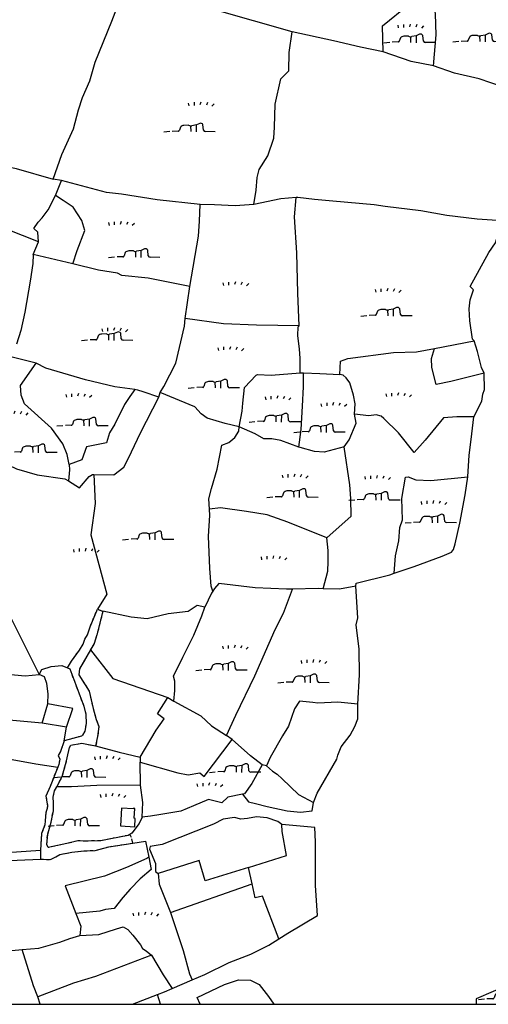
# Model space of a CAD drawing. Extents: x 119999 to 6050531, y -19778 to 3735158.
# Tile 48 of 66: x 2970357 to 3274803, y 307000 to 946272. Entities that reach past the tile are written whole.
import ezdxf

# ---------------------------------------------------------------- set-up
doc = ezdxf.new("R2010")
doc.units = 0
doc.header["$LTSCALE"] = 20
doc.linetypes.add('PECK', pattern=[0.2, 0.1, -0.1])
for name, color, linetype in [('90 - SITE GENERALLY', 2, 'Continuous'), ('BDY_RIGHT', 7, 'Continuous'), ('BLD_OTL_S', 1, 'Continuous'), ('GEN_LIN_D', 3, 'Continuous'), ('LAND_SYMB', 6, 'Continuous'), ('LEGEND', 7, 'Continuous'), ('ROADS', 7, 'Continuous'), ('ROADS_PCK', 7, 'PECK'), ('TOWNLAND', 7, 'Continuous')]:
    doc.layers.add(name, color=color, linetype=linetype)

# ---------------------------------------------------------------- blocks, each defined once
blk = doc.blocks.new('27', base_point=(148.352383, 311.221979))
for p, q in [((144.718675, 312.424787), (144.918538, 311.52541)), ((146.584048, 312.69127), (146.584048, 311.691962)), ((148.815833, 312.75789), (148.51604, 311.858512)), ((150.980998, 312.591337), (150.581275, 311.791892)), ((153.112853, 312.158305), (152.413338, 311.45879))]:
    blk.add_line(p, q)
blk = doc.blocks.new('18', base_point=(149.823604, 306.757323))
for p, q in [((145.581087, 307.117872), (143.701788, 307.040715)), ((146.347136, 308.425416), (145.99029, 307.41548)), ((148.996617, 308.99583), (147.483809, 308.977919)), ((151.504186, 309.112944), (150.029956, 308.875961)), ((152.588503, 309.622735), (151.504186, 309.112944)), ((153.825754, 307.385168), (153.654909, 309.232814)), ((157.628441, 306.907067), (154.420957, 306.980091))]:
    blk.add_line(p, q)
for points in [[(142.887517, 306.949779), (140.955863, 306.772041)], [(149.795002, 306.957816), (149.750465, 308.830198)], [(151.531299, 306.875134), (151.568881, 309.197758)]]:
    blk.add_lwpolyline(points)
for centre, radius, start, end in [((145.690219, 307.325089), 0.234198, 242.226335, 329.058742), ((144.892203, 307.803472), 1.164617, 329.058742, 340.539878), ((147.625971, 307.239947), 1.743776, 94.676255, 137.169751), ((149.663992, 310.235052), 1.407501, 241.695618, 285.070649), ((152.893817, 308.804515), 0.873327, 29.368325, 110.462781), ((154.436028, 307.642057), 0.662138, 202.828242, 268.695785)]:
    blk.add_arc(centre, radius, start, end)
blk = doc.blocks.new('1586')
at = {"layer": 'BDY_RIGHT'}
blk.add_lwpolyline([(122787.55, 307557.1), (122807.9, 307550.12), (122832.48, 307546.04), (122848.01, 307542.61), (122872.04, 307535.78)], dxfattribs=at)
at = {"layer": 'BLD_OTL_S'}
blk.add_lwpolyline([(122916.53, 307127.42), (122915.8, 307115.82), (122925.11, 307115.23), (122925.46, 307120.74), (122924.69, 307120.79), (122925.09, 307127.06), (122924.05, 307127.13), (122924.03, 307126.94), (122916.53, 307127.42)], dxfattribs=at)
at = {"layer": 'GEN_LIN_D'}
for p, q in [((122877.5, 307534.8), (122872.04, 307535.78)), ((122873.56, 307525.1), (122877.5, 307534.8)), ((122859.06, 307486.78), (122862.49, 307494.99)), ((122884.82, 307480.67), (122859.06, 307486.78)), ((122957.91, 307445.22), (122960.88, 307465.94)), ((123119.78, 307425.8), (123145.59, 307430.78)), ((122861.16, 307416.16), (122845.4, 307420.11)), ((123032.53, 307409.99), (123034.71, 307409.92)), ((122940.83, 307394.2), (122941.52, 307397.29)), ((122841.12, 307257.74), (122862.91, 307214.19)), ((122900.88, 307256.56), (122903.58, 307255.53)), ((122903.58, 307255.53), (122904.39, 307255.23)), ((122946.59, 307199.22), (122950.6, 307196.81)), ((122864.93, 307182.58), (122868.62, 307195.04)), ((122880.83, 307179.98), (122864.93, 307182.58)), ((122879.15, 307171.05), (122880.83, 307179.98)), ((122988.32, 307171.9), (122984.73, 307174.61)), ((122928.68, 307160.38), (122928.68, 307157.3)), ((122928.91, 307142.25), (122928.68, 307157.3)), ((123010.69, 307154.82), (123007.94, 307155.44)), ((122923.9, 307104.59), (122923.14, 307107.47)), ((123001.38, 307078.3), (122999.08, 307088.82)), ((122948.32, 307059.6), (123001.38, 307078.3)), ((122949.37, 307010.25), (122962.44, 307015.81)), ((122863.7, 307000), (122862.11, 307004.82)), ((122923.6, 307000), (122939.82, 307006.35)), ((122941.87, 307000), (122939.82, 307006.35))]:
    blk.add_line(p, q, dxfattribs=at)
for points in [[(122872.04, 307535.78), (122877.71, 307551.73), (122885.23, 307568.35), (122888.53, 307580.85), (122891.14, 307588.83), (122895.88, 307599.5), (122899.43, 307611.74), (122910.15, 307638.34), (122918.39, 307659.99)], [(123086.48, 307618.31), (123086.02, 307635.19), (123103.21, 307649.11), (123118.79, 307656.17)], [(123119.21, 307609.35), (123120.99, 307629.42), (123120.42, 307643.08), (123118.79, 307656.17)], [(123027.38, 307631.41), (122977.18, 307645.65), (122947.02, 307651.45)], [(123002.47, 307519.33), (123003.97, 307528.56), (123004.71, 307536.8), (123005.96, 307541.9), (123011.62, 307550.92), (123015.43, 307562.27), (123015.94, 307569.44), (123016.31, 307584.34), (123020.03, 307600.87), (123025.3, 307605.96), (123025.42, 307618.01), (123027.38, 307631.41)], [(123086.48, 307618.31), (123071.86, 307621.53), (123054.24, 307625.55), (123027.38, 307631.41)], [(123119.21, 307609.35), (123104.71, 307612.12), (123086.48, 307618.31)], [(123171.6, 307593.12), (123148.84, 307600.88), (123132.76, 307604.56), (123119.21, 307609.35)], [(122787.55, 307557.1), (122807.9, 307550.12), (122832.48, 307546.04), (122848.01, 307542.61), (122872.04, 307535.78)], [(122967.62, 307519.37), (122939.76, 307522.32), (122916.56, 307526.08), (122906.75, 307527), (122877.5, 307534.8)], [(122862.49, 307494.99), (122821.95, 307511.13), (122806.15, 307516.97), (122802.45, 307516.51), (122775.92, 307529.77)], [(122862.49, 307494.99), (122862.14, 307501.33), (122859.65, 307503.63), (122862.31, 307507.88), (122864.92, 307510.52), (122868.94, 307515.81), (122873.56, 307525.1)], [(122884.82, 307480.67), (122887.66, 307489.48), (122892.69, 307502.49), (122890.78, 307508.92), (122885.14, 307517.64), (122878.56, 307521.95), (122873.56, 307525.1)], [(123029.95, 307523.86), (123020.05, 307522.86), (123002.47, 307519.33)], [(123032.02, 307440.6), (123031.13, 307461.62), (123030.47, 307487.94), (123028.92, 307511.26), (123029.95, 307523.86)], [(123163.8, 307508.67), (123147.64, 307509.82), (123127.77, 307512.17), (123110.97, 307515.15), (123087.83, 307517.89), (123080.72, 307519.04), (123053.85, 307521.34), (123041.92, 307522.45), (123031.15, 307523.77), (123029.95, 307523.86)], [(122960.88, 307465.94), (122966.47, 307498.71), (122967.14, 307508.55), (122967.62, 307519.37)], [(123002.47, 307519.33), (122990.34, 307518.45), (122977.01, 307519.07), (122967.62, 307519.37)], [(123145.59, 307430.78), (123144.51, 307431.87), (123142.85, 307443.79), (123142.42, 307451.65), (123142.92, 307457.44), (123145.21, 307463.92), (123142.98, 307466.03), (123155.07, 307488.02), (123159.38, 307494.42), (123163.8, 307508.67)], [(122859.06, 307486.78), (122858.82, 307480.98), (122857.07, 307469.42), (122853.7, 307449.34), (122851.19, 307437.56), (122848.21, 307428.6)], [(122960.88, 307465.94), (122933.74, 307471.52), (122916.62, 307473.25), (122913.9, 307474.62), (122901.6, 307476.66), (122884.82, 307480.67)], [(122941.52, 307397.29), (122943.93, 307401.07), (122951.7, 307416.22), (122957.44, 307440.19), (122957.91, 307445.22)], [(123032.02, 307440.6), (123004.3, 307440.9), (122982.77, 307441.82), (122957.91, 307445.22)], [(123032.53, 307409.99), (123032.66, 307419.59), (123032.14, 307425.43), (123031, 307434.32), (123031.2, 307439.89), (123032.02, 307440.6)], [(123058.24, 307408.91), (123058.85, 307417.48), (123063.47, 307419.21), (123093.21, 307423.12), (123108.21, 307423.52), (123119.78, 307425.8)], [(123152.04, 307409.78), (123130.48, 307404.46), (123120.9, 307402.49), (123118.08, 307413.48), (123117.94, 307419.27), (123119.78, 307425.8)], [(123152.04, 307409.78), (123150.42, 307413.39), (123147.83, 307423.86), (123145.59, 307430.78)], [(122882.42, 307350.55), (122881.17, 307356.93), (122878.43, 307363.87), (122871.02, 307374.04), (122853.49, 307389.94), (122851.27, 307395.5), (122850.95, 307401.68), (122861.16, 307416.16)], [(122925.14, 307399.07), (122912.27, 307400.98), (122893.06, 307405.47), (122867.45, 307413.08), (122861.16, 307416.16)], [(122992.88, 307375), (122994.81, 307385.03), (122995.29, 307390.32), (122996.47, 307400.38), (123003.88, 307408.41), (123004.93, 307408.85), (123013.64, 307408.54), (123032.53, 307409.99)], [(123031.75, 307361.74), (123033.14, 307373.16), (123034.1, 307388.37), (123034.72, 307400.85), (123034.71, 307409.92)], [(123034.71, 307409.92), (123045.24, 307409.55), (123058.24, 307408.91)], [(123067.93, 307383.22), (123068.3, 307389.78), (123067.28, 307395.39), (123064.84, 307403.58), (123062.44, 307406.71), (123060.44, 307408.44), (123058.24, 307408.91)], [(123145.3, 307381.5), (123150.52, 307391.65), (123151.34, 307396.19), (123152.35, 307399.15), (123152.04, 307409.78)], [(122925.14, 307399.07), (122921.92, 307394.66), (122918.42, 307389.49), (122912.07, 307376.61), (122908.8, 307370.94), (122906.76, 307364.45), (122893.76, 307361.96), (122890.63, 307353.5), (122882.42, 307350.55)], [(122898.59, 307344.02), (122911.45, 307343.78), (122917.98, 307348.81), (122921, 307354.5), (122928.77, 307371.11), (122940.83, 307394.2)], [(122940.83, 307394.2), (122930.64, 307397.58), (122927.14, 307398.66), (122925.14, 307399.07)], [(122992.88, 307375), (122983.88, 307377.16), (122972.24, 307380.52), (122968.3, 307383.41), (122964.18, 307388), (122941.52, 307397.29)], [(123061.08, 307362.02), (123064.4, 307366.43), (123068.96, 307377.37), (123067.93, 307383.22)], [(123145.3, 307381.5), (123134.43, 307381.43), (123125.72, 307380.88), (123113.83, 307366.3), (123106.67, 307358.34), (123096.38, 307371.01), (123086.87, 307380.41), (123085.15, 307381.75), (123081.91, 307382.64), (123077.08, 307382.08), (123067.93, 307383.22)], [(123141.56, 307342.47), (123142.3, 307356.51), (123143.66, 307366.65), (123145.3, 307381.5)], [(122973.7, 307321.45), (122973.23, 307328.29), (122974.99, 307334.97), (122978.69, 307347.46), (122981.76, 307363.07), (122986.13, 307364.75), (122990.04, 307368.02), (122992.76, 307372.13), (122992.88, 307375)], [(123031.75, 307361.74), (123019.98, 307366.05), (123014.16, 307367.05), (123009.04, 307367.19), (123003.39, 307370.41), (122992.88, 307375)], [(123061.08, 307362.02), (123048.2, 307358.49), (123041.88, 307358.98), (123032.49, 307361.45), (123031.75, 307361.74)], [(123050, 307302.83), (123065.75, 307316.83), (123065.48, 307328.47), (123064.84, 307337.35), (123061.08, 307362.02)], [(122838.76, 307352.13), (122848.32, 307347.57), (122861.66, 307343.87), (122879.78, 307341.22), (122882.04, 307339.97)], [(122882.42, 307350.55), (122882.77, 307347), (122882.04, 307339.97)], [(122882.04, 307339.97), (122889.11, 307335.36), (122895.48, 307342.68), (122897.71, 307344.04), (122898.59, 307344.02)], [(122898.59, 307344.02), (122899.29, 307325.07), (122896.67, 307304.71), (122906.94, 307266.35), (122900.88, 307256.56)], [(123093.74, 307279.9), (123106.58, 307284.25), (123124.83, 307291), (123130.97, 307293.59), (123132.16, 307295.3), (123133.34, 307299.07), (123136.35, 307312.41), (123139.85, 307330.7), (123141.56, 307342.47)], [(123093.74, 307279.9), (123094.54, 307291.18), (123096.71, 307300.93), (123097.36, 307309.47), (123099.04, 307314.61), (123098.64, 307328.44), (123100.96, 307342.29), (123102.67, 307342.47), (123107.81, 307340.45), (123117.37, 307340.15), (123141.56, 307342.47)], [(122975.81, 307268.18), (122974.77, 307271.59), (122973.87, 307283.03), (122973.09, 307303.87), (122973.78, 307317.4), (122973.7, 307321.45)], [(123050, 307302.83), (123024.66, 307313.11), (123011.21, 307317.85), (122997.81, 307319.99), (122980.72, 307322.3), (122973.7, 307321.45)], [(123047.59, 307269.82), (123050.44, 307281.28), (123050.75, 307287.43), (123050.67, 307294.71), (123050, 307302.83)], [(123068.84, 307271.54), (123068.88, 307273.48), (123090.72, 307278.88), (123093.74, 307279.9)], [(123027.66, 307269.53), (123023.74, 307269.45), (123003.4, 307270.4), (122979.76, 307273.16), (122976.93, 307269.92), (122975.81, 307268.18)], [(122975.81, 307268.18), (122975.06, 307267), (122970.66, 307257.76)], [(122984.73, 307174.61), (122990.84, 307187.76), (123003.03, 307213.28), (123016.35, 307243.28), (123021.76, 307253.89), (123027.66, 307269.53)], [(123047.59, 307269.82), (123044.24, 307269.89), (123027.66, 307269.53)], [(123068.84, 307271.54), (123058.08, 307269.61), (123047.59, 307269.82)], [(123070.02, 307194.9), (123071.05, 307213.97), (123070.99, 307230.66), (123069, 307246.32), (123070.07, 307250.92), (123068.84, 307271.54)], [(122881.32, 307218.49), (122884.06, 307222.75), (122889.12, 307229.98), (122891.65, 307233.81), (122892.69, 307237), (122894.38, 307239.98), (122896.05, 307245.08), (122900.88, 307256.56)], [(122904.39, 307255.23), (122900.53, 307239.83), (122898.68, 307234.19), (122896.39, 307230.23)], [(122970.66, 307257.76), (122965.7, 307258.93), (122959.74, 307255.14), (122946.76, 307253.54), (122933.28, 307250.24), (122922.86, 307251.38), (122904.39, 307255.23)], [(122950.6, 307196.81), (122951.25, 307203.82), (122951.05, 307209.8), (122950.35, 307213.04), (122956.28, 307225.37), (122963.39, 307239.58), (122968.79, 307252.25), (122970.66, 307257.76)], [(122896.39, 307230.23), (122889.19, 307217.74), (122888.69, 307213.81), (122895.57, 307203.25), (122898.02, 307192.16), (122900.1, 307184.99), (122901.83, 307180.39), (122901.01, 307173.89), (122899.67, 307167.73)], [(122896.39, 307230.23), (122910.87, 307211.64), (122946.59, 307199.22)], [(122785.09, 307217.36), (122808.9, 307216), (122837.94, 307214.77), (122853.84, 307213.31), (122862.91, 307214.19)], [(122862.91, 307214.19), (122864.7, 307217.31), (122870.73, 307219.36), (122877.73, 307219.91), (122881.32, 307218.49)], [(122881.32, 307218.49), (122882.86, 307217.88), (122892.03, 307193.49), (122893.42, 307188.2), (122893.45, 307182.4), (122892.79, 307177.27), (122891.26, 307174.7), (122890.49, 307174.11), (122879.15, 307171.05)], [(122868.62, 307195.04), (122868.77, 307201.56), (122867.89, 307208.22), (122866.53, 307212.68), (122862.91, 307214.19)], [(122928.68, 307160.38), (122939.09, 307178), (122944.24, 307185.41), (122939.82, 307188.63), (122946.59, 307199.22)], [(122950.6, 307196.81), (122968.09, 307187.19), (122974.95, 307180.73), (122984.73, 307174.61)], [(123070.02, 307194.9), (123057.11, 307196.14), (123044.12, 307195.57), (123040.72, 307196.03), (123032.17, 307196.89), (123028.94, 307191.91), (123024.91, 307180.51), (123020.99, 307174.28), (123013.19, 307160.23), (123010.69, 307154.82)], [(122864.93, 307182.58), (122836.2, 307185.03), (122811.62, 307186.93), (122812.54, 307190.93), (122786.39, 307192.49)], [(122880.83, 307179.98), (122884.87, 307191.95), (122868.62, 307195.04)], [(123041.29, 307131.04), (123043.71, 307137.03), (123056.37, 307159.22), (123057.09, 307161.69), (123059.12, 307167.17), (123065.06, 307174.72), (123068.11, 307180.37), (123069.97, 307185.33), (123070.02, 307194.9)], [(122879.15, 307171.05), (122876.79, 307164.04), (122875.44, 307161.64), (122876.47, 307159.25), (122875.81, 307155.66), (122875.1, 307153.93)], [(122928.68, 307157.3), (122953.05, 307150.21), (122959.86, 307149.02), (122967.37, 307150.18), (122970.25, 307147.87), (122988.32, 307171.9)], [(123007.94, 307155.44), (123000.38, 307161.37), (122988.32, 307171.9)], [(122771.49, 307160.6), (122783.86, 307162.07), (122790.19, 307160.39), (122798.22, 307160.43), (122805.23, 307160.12), (122810.52, 307161.51), (122822.82, 307159.36), (122824.04, 307163.65), (122841.05, 307159.65), (122845.57, 307158.96), (122860.94, 307156.11), (122875.1, 307153.93)], [(122874.46, 307141.11), (122877.96, 307147.93), (122880.82, 307158.02), (122882.66, 307166.74), (122883.67, 307168.28), (122890.84, 307169.51), (122899.67, 307167.73)], [(122899.67, 307167.73), (122914.89, 307163.7), (122928.68, 307160.38)], [(122875.1, 307153.93), (122870.06, 307141.45), (122867.36, 307135.12), (122868.41, 307128.8), (122868.08, 307126.41), (122867.24, 307124.36), (122866.76, 307116.5), (122864.57, 307110.85), (122863.85, 307100.1)], [(123007.94, 307155.44), (123001.16, 307143.38), (122996.41, 307136.69), (122995.19, 307136.46)], [(123010.69, 307154.82), (123014.59, 307151.37), (123017.54, 307149.48), (123020.78, 307146.49), (123031.39, 307136.25), (123041.29, 307131.04)], [(122921.88, 307110.28), (122920.85, 307109.69), (122902.93, 307106.19), (122893.7, 307105.97), (122888.06, 307106.12), (122881.07, 307104.38), (122868.78, 307101.76), (122867.91, 307103.8), (122868.57, 307110.47), (122870.75, 307118.34), (122872.25, 307125.69), (122872.4, 307130.65), (122872.21, 307134.4), (122873.05, 307138.51), (122874.46, 307141.11)], [(122928.91, 307142.25), (122900.38, 307142.11), (122883.98, 307141.18), (122874.46, 307141.11)], [(122929.85, 307121.52), (122930.28, 307130.96), (122928.91, 307142.25)], [(122995.19, 307136.46), (122985.48, 307134.59), (122981.74, 307130.81), (122973.02, 307132.99), (122963.3, 307128.85), (122954.95, 307125.39), (122942.14, 307123.28), (122935.31, 307122.05), (122929.85, 307121.52)], [(122995.19, 307136.46), (122999.04, 307131.55), (123003.51, 307130.3), (123011.15, 307128.42), (123024.1, 307125.51), (123032.81, 307124.71), (123040.3, 307125.52), (123041.29, 307131.04)], [(122929.85, 307121.52), (122927.99, 307117.41), (122923.23, 307111.06), (122921.88, 307110.28)], [(123020.57, 307116.68), (123018, 307118.63), (123011.16, 307121.16), (123004.15, 307121.81), (122998.34, 307120.59), (122994.07, 307120.23), (122989.97, 307121.23), (122982.46, 307120.17), (122976.32, 307116.9), (122942.9, 307103.76), (122935.22, 307102.36), (122934.71, 307100.65), (122938.51, 307091.44), (122938.54, 307086.14), (122940.28, 307084.96)], [(122999.08, 307088.82), (123023.67, 307096.64), (123020.78, 307112.18), (123020.57, 307116.68)], [(123018.64, 307042.45), (123024.49, 307046.22), (123043.77, 307057.62), (123042.62, 307077.23), (123042.49, 307105.45), (123042.12, 307114.82), (123020.57, 307116.68)], [(122792.23, 307096.29), (122806.12, 307097.92), (122848.37, 307098.93), (122863.85, 307100.1)], [(122863.84, 307094.23), (122870.28, 307093.93), (122873.86, 307095.65), (122876.42, 307097.2), (122884.27, 307098.78), (122892.12, 307099.67), (122899.3, 307099.87), (122908.17, 307102.31), (122923.9, 307104.59)], [(122923.9, 307104.59), (122932.07, 307105.83), (122934.34, 307095.59)], [(122834.12, 307092.78), (122848.71, 307093.56), (122863.84, 307094.23)], [(122934.34, 307095.59), (122933.05, 307094.77), (122919.75, 307088.9), (122905.43, 307083.19), (122880, 307076.92), (122886.8, 307058.99)], [(122934.34, 307095.59), (122935.84, 307087.42), (122928.72, 307081.39), (122922.17, 307074.85), (122917.38, 307069.24), (122911.78, 307062.14), (122906.2, 307061.62), (122902.51, 307060.43), (122886.8, 307058.99)], [(122999.08, 307088.82), (122970.91, 307080.14), (122966.92, 307093.45), (122940.28, 307084.96)], [(122940.28, 307084.96), (122941.01, 307078.11), (122948.32, 307059.6)], [(123018.64, 307042.45), (123008.09, 307070.25), (123003.31, 307069.2), (123001.38, 307078.3)], [(122886.8, 307058.99), (122890.03, 307050.66), (122889.36, 307044.73)], [(122948.32, 307059.6), (122956.54, 307034.97), (122960.78, 307019.88), (122962.44, 307015.81)], [(122889.36, 307044.73), (122901.75, 307045.38), (122913.35, 307049.02), (122917.62, 307050.24), (122920.56, 307048.63), (122923.95, 307044.95), (122928.74, 307038.68), (122930.16, 307036.34), (122932.56, 307034.76), (122936.03, 307031.8)], [(122852.03, 307035.57), (122862.79, 307036.53), (122876.49, 307040.31), (122882.97, 307042.73), (122889.36, 307044.73)], [(122962.44, 307015.81), (122970.65, 307019.35), (122986.48, 307027.08), (123000.63, 307032.61), (123012.22, 307038.31), (123018.64, 307042.45)], [(122834.54, 307034.28), (122836.17, 307033.97), (122852.03, 307035.57)], [(122862.11, 307004.82), (122859.31, 307011.93), (122852.03, 307035.57)], [(122936.03, 307031.8), (122899.57, 307018.16), (122885.23, 307013.71), (122862.11, 307004.82)], [(122936.03, 307031.8), (122943.59, 307019.2), (122949.37, 307010.25)], [(123179.68, 307020.07), (123174.47, 307016.24), (123168.95, 307013.03), (123146.89, 307003.5), (123146.88, 307000)], [(122939.82, 307006.35), (122944.53, 307008.19), (122949.37, 307010.25)], [(122967.5, 307000), (122965.72, 307004.42), (122983.5, 307012.76), (122992.52, 307015.9), (123000.26, 307015.68), (123005.96, 307012.87), (123011.93, 307005.15), (123015.43, 307000)]]:
    blk.add_lwpolyline(points, dxfattribs=at)
at = {"layer": 'LEGEND'}
for p, q in [((122808.81, 307000), (122863.7, 307000)), ((122863.7, 307000), (122923.6, 307000)), ((122923.6, 307000), (122941.87, 307000)), ((122941.87, 307000), (122967.5, 307000)), ((122967.5, 307000), (123015.43, 307000)), ((123015.43, 307000), (123146.88, 307000)), ((123146.88, 307000), (123174.49, 307000))]:
    blk.add_line(p, q, dxfattribs=at)
at = {"layer": 'ROADS'}
for p, q in [((122863.85, 307100.1), (122863.84, 307097.12)), ((122863.84, 307097.12), (122863.84, 307094.23))]:
    blk.add_line(p, q, dxfattribs=at)
for points in [[(122792.23, 307096.29), (122806.12, 307097.92), (122848.37, 307098.93), (122863.85, 307100.1)], [(122834.12, 307092.78), (122848.71, 307093.56), (122863.84, 307094.23)]]:
    blk.add_lwpolyline(points, dxfattribs=at)
at = {"layer": 'ROADS_PCK'}
for p, q in [((122900.88, 307256.56), (122903.58, 307255.53)), ((122903.58, 307255.53), (122904.39, 307255.23)), ((122921.88, 307110.28), (122923.14, 307107.47)), ((122923.9, 307104.59), (122923.14, 307107.47)), ((122863.85, 307100.1), (122863.84, 307097.12)), ((122863.84, 307097.12), (122863.84, 307094.23))]:
    blk.add_line(p, q, dxfattribs=at)
for points in [[(122881.32, 307218.49), (122884.06, 307222.75), (122889.12, 307229.98), (122891.65, 307233.81), (122892.69, 307237), (122894.38, 307239.98), (122896.05, 307245.08), (122900.88, 307256.56)], [(122904.39, 307255.23), (122900.53, 307239.83), (122898.68, 307234.19), (122896.39, 307230.23)], [(122896.39, 307230.23), (122889.19, 307217.74), (122888.69, 307213.81), (122895.57, 307203.25), (122898.02, 307192.16), (122900.1, 307184.99), (122901.83, 307180.39), (122901.01, 307173.89), (122899.67, 307167.73)], [(122881.32, 307218.49), (122882.86, 307217.88), (122892.03, 307193.49), (122893.42, 307188.2), (122893.45, 307182.4), (122892.79, 307177.27), (122891.26, 307174.7), (122890.49, 307174.11), (122879.15, 307171.05)], [(122879.15, 307171.05), (122876.79, 307164.04), (122875.44, 307161.64), (122876.47, 307159.25), (122875.81, 307155.66), (122875.1, 307153.93)], [(122874.46, 307141.11), (122877.96, 307147.93), (122880.82, 307158.02), (122882.66, 307166.74), (122883.67, 307168.28), (122890.84, 307169.51), (122899.67, 307167.73)], [(122875.1, 307153.93), (122870.06, 307141.45), (122867.36, 307135.12), (122868.41, 307128.8), (122868.08, 307126.41), (122867.24, 307124.36), (122866.76, 307116.5), (122864.57, 307110.85), (122863.85, 307100.1)], [(122921.88, 307110.28), (122920.85, 307109.69), (122902.93, 307106.19), (122893.7, 307105.97), (122888.06, 307106.12), (122881.07, 307104.38), (122868.78, 307101.76), (122867.91, 307103.8), (122868.57, 307110.47), (122870.75, 307118.34), (122872.25, 307125.69), (122872.4, 307130.65), (122872.21, 307134.4), (122873.05, 307138.51), (122874.46, 307141.11)], [(122863.84, 307094.23), (122870.28, 307093.93), (122873.86, 307095.65), (122876.42, 307097.2), (122884.27, 307098.78), (122892.12, 307099.67), (122899.3, 307099.87), (122908.17, 307102.31), (122923.9, 307104.59)]]:
    blk.add_lwpolyline(points, dxfattribs=at)
at = {"layer": 'TOWNLAND'}
blk.add_line((122877.5, 307534.8), (122872.04, 307535.78), dxfattribs=at)
for points in [[(122787.55, 307557.1), (122807.9, 307550.12), (122832.48, 307546.04), (122848.01, 307542.61), (122872.04, 307535.78)], [(122967.62, 307519.37), (122939.76, 307522.32), (122916.56, 307526.08), (122906.75, 307527), (122877.5, 307534.8)], [(123029.95, 307523.86), (123020.05, 307522.86), (123002.47, 307519.33)], [(123163.8, 307508.67), (123147.64, 307509.82), (123127.77, 307512.17), (123110.97, 307515.15), (123087.83, 307517.89), (123080.72, 307519.04), (123053.85, 307521.34), (123041.92, 307522.45), (123031.15, 307523.77), (123029.95, 307523.86)], [(123002.47, 307519.33), (122990.34, 307518.45), (122977.01, 307519.07), (122967.62, 307519.37)]]:
    blk.add_lwpolyline(points, dxfattribs=at)
at = {"layer": 'LAND_SYMB', "xscale": 2, "yscale": 2}
for name, p, rotation in [('27', (123103.21, 307633.31), 0.0002933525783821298), ('18', (123149.48, 307624.62), 0.0002934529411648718), ('18', (123104.63, 307624.07), 0.0002933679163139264), ('27', (122967.17, 307582.68), 0.0002932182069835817), ('18', (122961.76, 307566.22), 0.0002932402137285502), ('27', (122915.33, 307505.12), 0.0002932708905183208), ('18', (122925.86, 307484.68), 0.0002933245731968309), ('27', (122989.62, 307466.02), 0.0002934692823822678), ('27', (123088.6, 307461.69), 0.0002936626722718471), ('18', (123089.7, 307446.63), 0.0002936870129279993), ('27', (122911, 307436.21), 0.0002933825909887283), ('18', (122908.34, 307430.76), 0.0002933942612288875), ('27', (122986.4, 307423.89), 0.0002935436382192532), ('18', (122977.6, 307399.88), 0.0002935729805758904), ('27', (122887.62, 307393.5), 0.0002934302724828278), ('27', (123017.04, 307391.95), 0.0002936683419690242), ('27', (123095.42, 307393.92), 0.0002937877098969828), ('27', (123053.34, 307387.56), 0.0002937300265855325), ('27', (122846.2, 307382.08), 0.000293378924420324), ('18', (122892.27, 307375.23), 0.0002934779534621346), ('18', (123017.08, 307377.81), 0.0002936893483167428), ('18', (123046.22, 307371.09), 0.0002937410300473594), ('18', (122859.14, 307357.9), 0.0002934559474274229), ('27', (123028.19, 307341.18), 0.0002937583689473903), ('27', (123081.75, 307340.25), 0.0002938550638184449), ('18', (123028.67, 307328.85), 0.0002938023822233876), ('18', (123081.93, 307326.98), 0.0002938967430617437), ('27', (123118.34, 307323.94), 0.0002939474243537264), ('18', (123118.49, 307312.3), 0.0002939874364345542), ('18', (122934.92, 307301.41), 0.0002936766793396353), ('27', (122892.5, 307292.99), 0.0002936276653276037), ('27', (123014.42, 307288.08), 0.0002938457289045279), ('27', (122989.35, 307230.1), 0.0002939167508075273), ('18', (122982.52, 307216.56), 0.0002939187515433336), ('27', (123040.41, 307220.74), 0.0002940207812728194), ('18', (123035.77, 307208.51), 0.0002940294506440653), ('27', (122906.2, 307158.2), 0.0002939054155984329), ('18', (122890.72, 307147.05), 0.0002938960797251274), ('18', (122991.31, 307150.35), 0.0002940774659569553), ('27', (122972.79, 307140.73), 0.0002940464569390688), ('27', (122909.85, 307133.76), 0.0002939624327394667), ('18', (122886.56, 307115.5), 0.0002939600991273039), ('27', (122931.08, 307056.77), 0.0002941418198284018), ('18', (123166.17, 307002.92), 0.0002946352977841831)]:
    blk.add_blockref(name, p, dxfattribs=dict(at, rotation=rotation))

msp = doc.modelspace()

# ---------------------------------------------------------------- block references
at = {"layer": '90 - SITE GENERALLY', "xscale": 1000, "yscale": 1000, "zscale": 1000}
msp.add_blockref('1586', (-119880000.2, -306692999.7), dxfattribs=at)

doc.saveas('drawing.dxf')
